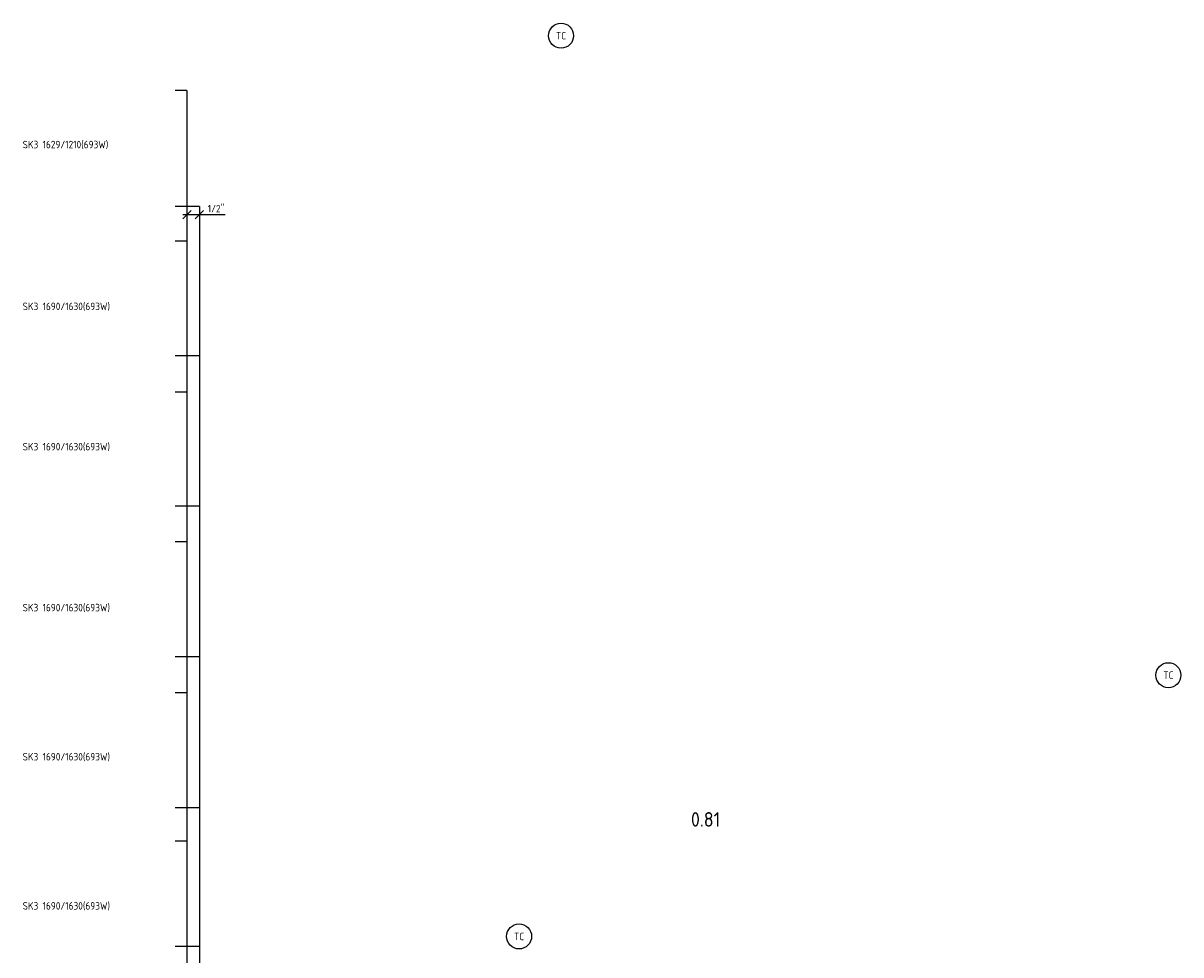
# Model space of a CAD drawing. Header units: millimetres. Extents: x -17664 to 63694, y -175 to 70975.
# Tile 2 of 22: x -2465 to 11424, y 11049 to 22228. Entities that reach past the tile are written whole.
import ezdxf
from ezdxf.enums import TextEntityAlignment as Align

# ---------------------------------------------------------------- set-up
doc = ezdxf.new("R2010")
doc.units = ezdxf.units.MM
doc.linetypes.add('2322107', pattern=[2000, 1000, 1000])
doc.linetypes.add('2322108', pattern=[7, 5, -2])
for name, color, linetype in [('BL$2----', 7, 'Continuous'), ('bTuwkundig', 7, 'Continuous'), ('WL$1----', 4, 'Continuous'), ('WL561---_AANVOER', 1, '2322107'), ('WL561---_RETOUR', 5, '2322108'), ('WM561---_AANVOER', 1, 'Continuous'), ('WT561---', 7, 'Continuous')]:
    doc.layers.add(name, color=color, linetype=linetype)
doc.styles.add('BURO-025', font='Burofont.shx', dxfattribs={"height": 2.5})
doc.styles.add('STABICAD-018', font='ISOCP.SHX', dxfattribs={"height": 90})
doc.styles.add('STABICAD-035', font='ISOCP.SHX', dxfattribs={"height": 175})
doc.styles.get("Standard").update_dxf_attribs({"font": 'arial.ttf'})

# ---------------------------------------------------------------- blocks, each defined once
blk = doc.blocks.new('*U11')
at = {"color": 0, "linetype": 'Continuous'}
for p, q in [((-50, -50), (50, 50)), ((-50, 0), (200, 0)), ((100, -50), (200, 50)), ((200, 0), (457, 0))]:
    blk.add_line(p, q, dxfattribs=at)
at = {"color": 0, "linetype": 'Continuous', "style": 'STABICAD-018'}
blk.add_text("1/2''", height=90, dxfattribs=at).set_placement((250, 25))
at = {"layer": 'BL$2----', "color": 2}
blk.add_attdef('CODE', (-500, 19932), '', height=1.2, dxfattribs=at)
blk = doc.blocks.new('MD_SYM527')
at = {"color": 0, "linetype": 'Continuous'}
blk.add_circle((0, 0), 3, dxfattribs=at)
at = {"color": 0, "style": 'BURO-025'}
blk.add_attdef('SIGNAL_HIGH', (6.03, 6.3), '', height=2.5, dxfattribs=at)
blk.add_attdef('CODE', text='', height=2.5, dxfattribs=at).set_placement((0, 4.93), align=Align.MIDDLE)
blk.add_attdef('SIGNAL_LOW', text='', height=2.5, dxfattribs=at).set_placement((6.25, 3.27), align=Align.TOP_LEFT)

msp = doc.modelspace()

# ---------------------------------------------------------------- linework, layer by layer
at = {"layer": 'WL561---_AANVOER', "linetype": '2322107'}
for p, q in [((-500, 21420), (-640, 21420)), ((-500, 21420), (-500, 7419)), ((-500, 19612), (-640, 19612)), ((-500, 17800), (-640, 17800)), ((-500, 16006), (-640, 16006)), ((-500, 14192), (-640, 14192)), ((-500, 12412), (-640, 12412))]:
    msp.add_line(p, q, dxfattribs=at)
at = {"layer": 'WL561---_RETOUR', "linetype": '2322108'}
for p, q in [((-350, 20029), (-640, 20029)), ((-350, 20029), (-350, 7704)), ((-350, 18236), (-640, 18236)), ((-350, 16431), (-640, 16431)), ((-350, 14624), (-640, 14624)), ((-350, 12815), (-640, 12815)), ((-350, 11148), (-640, 11148))]:
    msp.add_line(p, q, dxfattribs=at)

# ---------------------------------------------------------------- block references
at = {"layer": 'WL$1----', "color": 2, "linetype": 'Continuous'}
ref = msp.add_blockref('MD_SYM527', (3988, 22078), dxfattribs=dict(at, xscale=50, yscale=50))
ref.add_attrib('CODE', 'TC', dxfattribs={"layer": '0', "color": 1, "linetype": 'Continuous', "height": 90, "style": 'STABICAD-018'}).set_placement((3988, 22078), align=Align.MIDDLE)
ref = msp.add_blockref('MD_SYM527', (11274, 14405), dxfattribs=dict(at, xscale=50, yscale=50))
ref.add_attrib('CODE', 'TC', dxfattribs={"layer": '0', "color": 1, "linetype": 'Continuous', "height": 90, "style": 'STABICAD-018'}).set_placement((11274, 14405), align=Align.MIDDLE)
ref = msp.add_blockref('MD_SYM527', (3485, 11270), dxfattribs=dict(at, xscale=50, yscale=50))
ref.add_attrib('CODE', 'TC', dxfattribs={"layer": '0', "color": 1, "linetype": 'Continuous', "height": 90, "style": 'STABICAD-018'}).set_placement((3485, 11270), align=Align.MIDDLE)
at = {"layer": 'WM561---_AANVOER', "linetype": 'Continuous'}
msp.add_blockref('*U11', (-500, 19932), dxfattribs=at)

# ---------------------------------------------------------------- texts
at = {"layer": 'bTuwkundig', "color": 3, "style": 'STABICAD-035'}
msp.add_text('0.81', height=175, dxfattribs=at).set_placement((5546, 12587, -500))
at = {"layer": 'WT561---', "color": 1, "style": 'STABICAD-018'}
for s, p in [('SK3 1629/1210(693W)', (-2471, 20727)), ('SK3 1690/1630(693W)', (-2471, 18785)), ('SK3 1690/1630(693W)', (-2471, 17102)), ('SK3 1690/1630(693W)', (-2471, 15171)), ('SK3 1690/1630(693W)', (-2471, 13381)), ('SK3 1690/1630(693W)', (-2471, 11592))]:
    msp.add_text(s, height=90, dxfattribs=at).set_placement(p)

doc.saveas('drawing.dxf')
